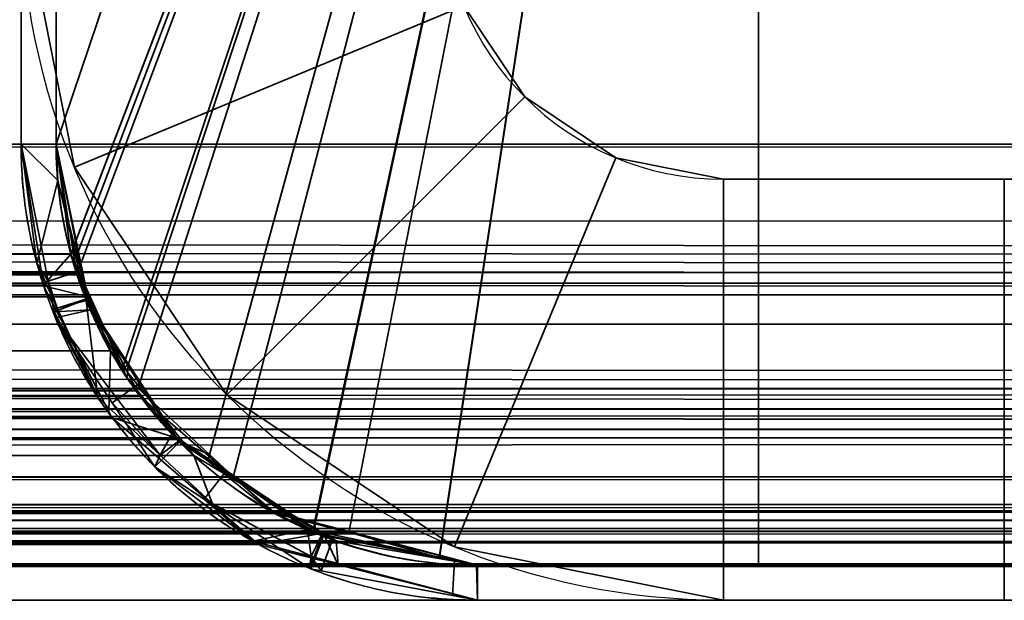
# Model space of a CAD drawing. Header units: millimetres. Extents: x -590 to 3690, y -120 to 127.
# Tile 109 of 256: x 412.49 to 419.5, y -50.25 to -46.11. Entities that reach past the tile are written whole.
import ezdxf

# ---------------------------------------------------------------- set-up
doc = ezdxf.new("R2010")
doc.units = ezdxf.units.MM
doc.layers.add('151', color=7, linetype='Continuous', true_color=0xffffff)

# ---------------------------------------------------------------- blocks, each defined once
blk = doc.blocks.new('UG_SURFACE_019')
at = {"layer": '151', "color": 252, "linetype": 'Continuous', "lineweight": 35}
for points in [[(412.8806, -47.1634, 1733), (412.5, -45.25, 1766), (412.5, -45.25, 1737.875)], [(412.8806, -47.1634, 1733), (412.8806, -47.1634, 1827), (412.5, -45.25, 1794), (412.5, -45.25, 1766)], [(412.8806, -47.1634, 1827), (412.5, -45.25, 1822.125), (412.5, -45.25, 1794)], [(412.8806, -47.1634, 1827), (412.5, -45.25, 1827), (412.5, -45.25, 1822.125)], [(412.5, -45.25, 1737.875), (412.5, -45.25, 1733), (412.8806, -47.1634, 1733)], [(415.6522, -46.0154, 1827), (415.5, -45.25, 1827), (412.5, -45.25, 1827), (412.8806, -47.1634, 1827)], [(412.8806, -47.1634, 1733), (412.5, -45.25, 1733), (415.5, -45.25, 1733), (415.6522, -46.0154, 1733)], [(416.0858, -46.6642, 1827), (415.6522, -46.0154, 1827), (412.8806, -47.1634, 1827), (413.9645, -48.7855, 1827)], [(413.9645, -48.7855, 1733), (412.8806, -47.1634, 1733), (415.6522, -46.0154, 1733), (416.0858, -46.6642, 1733)], [(415.6522, -46.0154, 1733), (415.6522, -46.0154, 1827), (416.0858, -46.6642, 1827), (416.0858, -46.6642, 1733)], [(413.9645, -48.7855, 1827), (415.5866, -49.8694, 1827), (416.7346, -47.0978, 1827), (416.0858, -46.6642, 1827)], [(416.0858, -46.6642, 1733), (416.7346, -47.0978, 1733), (415.5866, -49.8694, 1733), (413.9645, -48.7855, 1733)], [(416.0858, -46.6642, 1733), (416.0858, -46.6642, 1827), (416.7346, -47.0978, 1827), (416.7346, -47.0978, 1733)], [(417.5, -47.25, 1827), (416.7346, -47.0978, 1827), (415.5866, -49.8694, 1827), (417.5, -50.25, 1827)], [(417.5, -50.25, 1733), (415.5866, -49.8694, 1733), (416.7346, -47.0978, 1733), (417.5, -47.25, 1733)], [(416.7346, -47.0978, 1733), (416.7346, -47.0978, 1827), (417.5, -47.25, 1827), (417.5, -47.25, 1733)], [(413.9645, -48.7855, 1733), (413.9645, -48.7855, 1827), (412.8806, -47.1634, 1827), (412.8806, -47.1634, 1733)], [(417.5, -50.25, 1827), (431.5, -50.25, 1827), (431.5, -47.25, 1827), (417.5, -47.25, 1827)], [(417.5, -47.25, 1733), (431.5, -47.25, 1733), (431.5, -50.25, 1733), (417.5, -50.25, 1733)], [(431.5, -47.25, 1733), (417.5, -47.25, 1733), (419.5, -47.25, 1735), (429.5, -47.25, 1735)], [(417.5, -47.25, 1733), (417.5, -47.25, 1827), (419.5, -47.25, 1825), (419.5, -47.25, 1735)], [(429.5, -47.25, 1825), (419.5, -47.25, 1825), (417.5, -47.25, 1827), (431.5, -47.25, 1827)], [(419.5, -47.25, 1735), (419.5, -47.25, 1825), (419.5, -50.25, 1825), (419.5, -50.25, 1735)], [(419.5, -50.25, 1825), (419.5, -47.25, 1825), (429.5, -47.25, 1825), (429.5, -50.25, 1825)], [(429.5, -50.25, 1735), (429.5, -47.25, 1735), (419.5, -47.25, 1735), (419.5, -50.25, 1735)], [(415.5866, -49.8694, 1733), (415.5866, -49.8694, 1827), (413.9645, -48.7855, 1827), (413.9645, -48.7855, 1733)], [(417.5, -50.25, 1733), (417.5, -50.25, 1827), (415.5866, -49.8694, 1827), (415.5866, -49.8694, 1733)], [(431.5, -50.25, 1827), (417.5, -50.25, 1827), (419.5, -50.25, 1825), (429.5, -50.25, 1825)], [(417.5, -50.25, 1827), (417.5, -50.25, 1733), (419.5, -50.25, 1735), (419.5, -50.25, 1825)], [(417.5, -50.25, 1733), (431.5, -50.25, 1733), (429.5, -50.25, 1735), (419.5, -50.25, 1735)]]:
    blk.add_3dface(points, dxfattribs=at)
blk = doc.blocks.new('UG_SURFACE_052')
at = {"layer": '151', "color": 252, "linetype": 'Continuous', "lineweight": 35}
for points in [[(412.8806, -47.1634, 298), (412.5, -45.25, 331), (412.5, -45.25, 302.875)], [(412.8806, -47.1634, 298), (412.8806, -47.1634, 392), (412.5, -45.25, 359), (412.5, -45.25, 331)], [(412.8806, -47.1634, 392), (412.5, -45.25, 387.125), (412.5, -45.25, 359)], [(412.8806, -47.1634, 392), (412.5, -45.25, 392), (412.5, -45.25, 387.125)], [(412.5, -45.25, 302.875), (412.5, -45.25, 298), (412.8806, -47.1634, 298)], [(415.6522, -46.0154, 392), (415.5, -45.25, 392), (412.5, -45.25, 392), (412.8806, -47.1634, 392)], [(412.8806, -47.1634, 298), (412.5, -45.25, 298), (415.5, -45.25, 298), (415.6522, -46.0154, 298)], [(416.0858, -46.6642, 392), (415.6522, -46.0154, 392), (412.8806, -47.1634, 392), (413.9645, -48.7855, 392)], [(413.9645, -48.7855, 298), (412.8806, -47.1634, 298), (415.6522, -46.0154, 298), (416.0858, -46.6642, 298)], [(415.6522, -46.0154, 298), (415.6522, -46.0154, 392), (416.0858, -46.6642, 392), (416.0858, -46.6642, 298)], [(413.9645, -48.7855, 392), (415.5866, -49.8694, 392), (416.7346, -47.0978, 392), (416.0858, -46.6642, 392)], [(416.0858, -46.6642, 298), (416.7346, -47.0978, 298), (415.5866, -49.8694, 298), (413.9645, -48.7855, 298)], [(416.0858, -46.6642, 298), (416.0858, -46.6642, 392), (416.7346, -47.0978, 392), (416.7346, -47.0978, 298)], [(417.5, -47.25, 392), (416.7346, -47.0978, 392), (415.5866, -49.8694, 392), (417.5, -50.25, 392)], [(417.5, -50.25, 298), (415.5866, -49.8694, 298), (416.7346, -47.0978, 298), (417.5, -47.25, 298)], [(416.7346, -47.0978, 298), (416.7346, -47.0978, 392), (417.5, -47.25, 392), (417.5, -47.25, 298)], [(413.9645, -48.7855, 298), (413.9645, -48.7855, 392), (412.8806, -47.1634, 392), (412.8806, -47.1634, 298)], [(417.5, -50.25, 392), (431.5, -50.25, 392), (431.5, -47.25, 392), (417.5, -47.25, 392)], [(417.5, -47.25, 298), (431.5, -47.25, 298), (431.5, -50.25, 298), (417.5, -50.25, 298)], [(431.5, -47.25, 298), (417.5, -47.25, 298), (419.5, -47.25, 300), (429.5, -47.25, 300)], [(417.5, -47.25, 298), (417.5, -47.25, 392), (419.5, -47.25, 390), (419.5, -47.25, 300)], [(429.5, -47.25, 390), (419.5, -47.25, 390), (417.5, -47.25, 392), (431.5, -47.25, 392)], [(419.5, -47.25, 300), (419.5, -47.25, 390), (419.5, -50.25, 390), (419.5, -50.25, 300)], [(419.5, -50.25, 390), (419.5, -47.25, 390), (429.5, -47.25, 390), (429.5, -50.25, 390)], [(429.5, -50.25, 300), (429.5, -47.25, 300), (419.5, -47.25, 300), (419.5, -50.25, 300)], [(415.5866, -49.8694, 298), (415.5866, -49.8694, 392), (413.9645, -48.7855, 392), (413.9645, -48.7855, 298)], [(417.5, -50.25, 298), (417.5, -50.25, 392), (415.5866, -49.8694, 392), (415.5866, -49.8694, 298)], [(431.5, -50.25, 392), (417.5, -50.25, 392), (419.5, -50.25, 390), (429.5, -50.25, 390)], [(417.5, -50.25, 392), (417.5, -50.25, 298), (419.5, -50.25, 300), (419.5, -50.25, 390)], [(417.5, -50.25, 298), (431.5, -50.25, 298), (429.5, -50.25, 300), (419.5, -50.25, 300)]]:
    blk.add_3dface(points, dxfattribs=at)
blk = doc.blocks.new('UG_SURFACE_060')
at = {"layer": '151', "color": 41, "linetype": 'Continuous', "lineweight": 35}
for points in [[(487.75, -50, 2096.2501), (487.75, -35, 2096.2501), (-487.75, -35, 2096.2501), (-487.75, -50, 2096.2501)], [(417.75, -35, 2026.2499), (417.75, -50, 2026.2499), (-417.75, -50, 2026.2499), (-417.75, -35, 2026.2499)], [(417.75, -35, 2026.2499), (487.75, -35, 2096.2501), (487.75, -50, 2096.2501), (417.75, -50, 2026.2499)], [(417.75, -50, 2026.2499), (487.75, -50, 2096.2501), (-487.75, -50, 2096.2501), (-417.75, -50, 2026.2499)]]:
    blk.add_3dface(points, dxfattribs=at)
blk = doc.blocks.new('UG_SURFACE_061')
at = {"layer": '151', "color": 14, "linetype": 'Continuous', "lineweight": 35}
for points in [[(492.75, -47, 2101.2499), (492.75, -31.25, 2101.2499), (-492.75, -31.25, 2101.2499), (-492.75, -47, 2101.2499)], [(-487.75, -31.25, 2096.2501), (487.75, -31.25, 2096.2501), (487.75, -50, 2096.2501), (-487.75, -50, 2096.2501)], [(-492.75, -47, 2101.2499), (-492.6024, -47.9268, 2101.1024), (492.5871, -47.9124, 2101.0871)], [(492.5871, -47.9124, 2101.0871), (492.6462, -47.7823, 2101.1462), (-492.75, -47, 2101.2499)], [(492.6462, -47.7823, 2101.1462), (492.75, -47, 2101.2499), (-492.75, -47, 2101.2499)], [(492.5871, -47.9124, 2101.0871), (-492.6024, -47.9268, 2101.1024), (-492.6015, -47.932, 2101.1016)], [(492.2445, -48.6666, 2100.7445), (492.5871, -47.9124, 2101.0871), (-492.6015, -47.932, 2101.1016)], [(-492.6015, -47.932, 2101.1016), (-492.1723, -48.7584, 2100.6722), (492.166, -48.7395, 2100.666)], [(492.166, -48.7395, 2100.666), (492.2445, -48.6666, 2100.7445), (-492.6015, -47.932, 2101.1016)], [(492.166, -48.7395, 2100.666), (-492.1723, -48.7584, 2100.6722), (-492.1521, -48.7972, 2100.652)], [(492.166, -48.7395, 2100.666), (-492.1521, -48.7972, 2100.652), (-491.4894, -49.3718, 2099.9894)], [(-491.4894, -49.3718, 2099.9894), (491.4868, -49.3699, 2099.9868), (492.166, -48.7395, 2100.666)], [(491.4868, -49.3699, 2099.9868), (-491.4894, -49.3718, 2099.9894), (-491.1886, -49.6326, 2099.6885)], [(491.2264, -49.6115, 2099.7264), (491.4868, -49.3699, 2099.9868), (-491.1886, -49.6326, 2099.6885)], [(491.2264, -49.6115, 2099.7264), (-491.1886, -49.6326, 2099.6885), (-490.6659, -49.7661, 2099.1659)], [(-490.6659, -49.7661, 2099.1659), (490.6647, -49.7593, 2099.1647), (491.2264, -49.6115, 2099.7264)], [(490.6647, -49.7593, 2099.1647), (-490.6659, -49.7661, 2099.1659), (-489.75, -50, 2098.2499)], [(-489.75, -50, 2098.2499), (489.75, -50, 2098.2499), (490.6647, -49.7593, 2099.1647)], [(487.75, -50, 2096.2501), (489.75, -50, 2098.2499), (-489.75, -50, 2098.2499), (-487.75, -50, 2096.2501)]]:
    blk.add_3dface(points, dxfattribs=at)
blk = doc.blocks.new('UG_SURFACE_062')
at = {"layer": '151', "color": 14, "linetype": 'Continuous', "lineweight": 35}
for points in [[(412.75, 11.25, 2021.25), (412.75, -47, 2021.25), (-412.75, -47, 2021.25), (-412.75, 11.25, 2021.25)], [(416.8, -35, 2025.3), (412.75, -47, 2021.25), (412.75, 11.25, 2021.25)], [(417.75, -50, 2026.2499), (417.75, -35, 2026.2499), (-417.75, -35, 2026.2499), (-417.75, -50, 2026.2499)], [(412.8976, -47.9268, 2021.3976), (412.75, -47, 2021.25), (416.8, -35, 2025.3), (417.75, -35, 2026.2499)], [(413.3278, -48.7584, 2021.8277), (412.8985, -47.932, 2021.3985), (412.8976, -47.9268, 2021.3976), (417.75, -35, 2026.2499)], [(417.75, -35, 2026.2499), (414.0106, -49.3718, 2022.5105), (413.3479, -48.7972, 2021.848), (413.3278, -48.7584, 2021.8277)], [(414.8341, -49.7661, 2023.334), (414.3114, -49.6326, 2022.8114), (414.0106, -49.3718, 2022.5105), (417.75, -35, 2026.2499)], [(417.75, -35, 2026.2499), (417.75, -50, 2026.2499), (415.75, -50, 2024.25), (414.8341, -49.7661, 2023.334)], [(-412.8538, -47.7823, 2021.3537), (412.75, -47, 2021.25), (412.8976, -47.9268, 2021.3976)], [(-412.8538, -47.7823, 2021.3537), (-412.75, -47, 2021.25), (412.75, -47, 2021.25)], [(412.8976, -47.9268, 2021.3976), (-412.9129, -47.9124, 2021.4128), (-412.8538, -47.7823, 2021.3537)], [(412.8985, -47.932, 2021.3985), (-413.334, -48.7395, 2021.8341), (-413.2555, -48.6666, 2021.7555)], [(412.8985, -47.932, 2021.3985), (413.3278, -48.7584, 2021.8277), (-413.334, -48.7395, 2021.8341)], [(-413.2555, -48.6666, 2021.7555), (-412.9129, -47.9124, 2021.4128), (412.8976, -47.9268, 2021.3976)], [(-413.2555, -48.6666, 2021.7555), (412.8976, -47.9268, 2021.3976), (412.8985, -47.932, 2021.3985)], [(413.3479, -48.7972, 2021.848), (-414.0132, -49.3699, 2022.5132), (-413.334, -48.7395, 2021.8341)], [(-413.334, -48.7395, 2021.8341), (413.3278, -48.7584, 2021.8277), (413.3479, -48.7972, 2021.848)], [(413.3479, -48.7972, 2021.848), (414.0106, -49.3718, 2022.5105), (-414.0132, -49.3699, 2022.5132)], [(-414.2736, -49.6115, 2022.7735), (-414.0132, -49.3699, 2022.5132), (414.0106, -49.3718, 2022.5105)], [(-414.2736, -49.6115, 2022.7735), (414.0106, -49.3718, 2022.5105), (414.3114, -49.6326, 2022.8114)], [(414.3114, -49.6326, 2022.8114), (-414.8353, -49.7593, 2023.3352), (-414.2736, -49.6115, 2022.7735)], [(414.3114, -49.6326, 2022.8114), (414.8341, -49.7661, 2023.334), (-414.8353, -49.7593, 2023.3352)], [(-415.75, -50, 2024.25), (-414.8353, -49.7593, 2023.3352), (414.8341, -49.7661, 2023.334)], [(414.8341, -49.7661, 2023.334), (415.75, -50, 2024.25), (-415.75, -50, 2024.25)], [(415.75, -50, 2024.25), (417.75, -50, 2026.2499), (-417.75, -50, 2026.2499), (-415.75, -50, 2024.25)]]:
    blk.add_3dface(points, dxfattribs=at)
blk = doc.blocks.new('UG_SURFACE_063')
at = {"layer": '151', "color": 7, "linetype": 'Continuous', "lineweight": 35}
for points in [[(-412.75, 11, 2021.25), (-412.75, -47, 2021.25), (412.75, -47, 2021.25), (412.75, 11, 2021.25)], [(412.5, 11, 2020.9999), (412.5, -47, 2020.9999), (-412.5, -47, 2020.9999), (-412.5, 11, 2020.9999)], [(412.5, -47, 2020.9999), (412.5, 11, 2020.9999), (412.75, 11, 2021.25), (412.75, -47, 2021.25)], [(493, -47, 2101.5), (493, -31.25, 2101.5), (-493, -31.25, 2101.5), (-493, -47, 2101.5)], [(-492.75, -47, 2101.2499), (-492.75, -31.25, 2101.2499), (492.75, -31.25, 2101.2499), (492.75, -47, 2101.2499)], [(-493, -47, 2101.5), (-492.8401, -48.004, 2101.3401), (492.8235, -47.9885, 2101.3236)], [(492.8235, -47.9885, 2101.3236), (492.8876, -47.8475, 2101.3875), (-493, -47, 2101.5)], [(492.8876, -47.8475, 2101.3875), (493, -47, 2101.5), (-493, -47, 2101.5)], [(-492.7388, -47.2593, 2101.2387), (-492.75, -47, 2101.2499), (492.75, -47, 2101.2499)], [(-492.7388, -47.2593, 2101.2387), (492.75, -47, 2101.2499), (492.6951, -47.5711, 2101.1951)], [(412.8546, -47.785, 2021.3544), (-412.75, -47, 2021.25), (-412.7612, -47.2593, 2021.2612)], [(412.8546, -47.785, 2021.3544), (412.75, -47, 2021.25), (-412.75, -47, 2021.25)], [(-412.6124, -47.8475, 2021.1124), (412.5, -47, 2020.9999), (412.6599, -48.004, 2021.1599)], [(-412.6124, -47.8475, 2021.1124), (-412.5, -47, 2020.9999), (412.5, -47, 2020.9999)], [(412.75, -47, 2021.25), (412.8546, -47.785, 2021.3544), (412.6599, -48.004, 2021.1599), (412.5, -47, 2020.9999)], [(-492.7388, -47.2593, 2101.2387), (492.6951, -47.5711, 2101.1951), (492.5293, -48.0719, 2101.0294)], [(492.5293, -48.0719, 2101.0294), (-492.5429, -48.0822, 2101.043), (-492.7388, -47.2593, 2101.2387)], [(-412.7612, -47.2593, 2021.2612), (-412.9622, -48.1035, 2021.4622), (412.9789, -48.0885, 2021.4789)], [(-412.7612, -47.2593, 2021.2612), (412.9789, -48.0885, 2021.4789), (412.8546, -47.785, 2021.3544)], [(412.6608, -48.0097, 2021.1608), (412.6599, -48.004, 2021.1599), (412.8546, -47.785, 2021.3544), (412.9789, -48.0885, 2021.4789)], [(412.6599, -48.004, 2021.1599), (-412.6765, -47.9885, 2021.1766), (-412.6124, -47.8475, 2021.1124)], [(492.8235, -47.9885, 2101.3236), (-492.8401, -48.004, 2101.3401), (-492.8392, -48.0097, 2101.3391)], [(492.4524, -48.8055, 2100.9524), (492.8235, -47.9885, 2101.3236), (-492.8392, -48.0097, 2101.3391)], [(-492.8392, -48.0097, 2101.3391), (-492.3741, -48.9049, 2100.8742), (492.3673, -48.8844, 2100.8673)], [(492.3673, -48.8844, 2100.8673), (492.4524, -48.8055, 2100.9524), (-492.8392, -48.0097, 2101.3391)], [(412.6608, -48.0097, 2021.1608), (-413.1327, -48.8844, 2021.6327), (-413.0476, -48.8055, 2021.5476)], [(412.6608, -48.0097, 2021.1608), (413.1259, -48.9049, 2021.626), (-413.1327, -48.8844, 2021.6327)], [(-413.0476, -48.8055, 2021.5476), (-412.6765, -47.9885, 2021.1766), (412.6599, -48.004, 2021.1599)], [(-413.0476, -48.8055, 2021.5476), (412.6599, -48.004, 2021.1599), (412.6608, -48.0097, 2021.1608)], [(412.9789, -48.0885, 2021.4789), (413.1365, -48.4729, 2021.6365), (413.1259, -48.9049, 2021.626), (412.6608, -48.0097, 2021.1608)], [(-492.5429, -48.0822, 2101.043), (492.5293, -48.0719, 2101.0294), (492.454, -48.2993, 2100.9541)], [(492.454, -48.2993, 2100.9541), (491.9602, -49.0286, 2100.4603), (-492.5429, -48.0822, 2101.043)], [(-492.5351, -48.1151, 2101.0351), (-492.5429, -48.0822, 2101.043), (491.9602, -49.0286, 2100.4603)], [(491.9602, -49.0286, 2100.4603), (-491.9256, -49.0656, 2100.4257), (-492.5351, -48.1151, 2101.0351)], [(413.639, -49.1039, 2022.1391), (-412.9649, -48.1151, 2021.4651), (-413.5744, -49.0656, 2022.0745)], [(413.1365, -48.4729, 2021.6365), (-412.9622, -48.1035, 2021.4622), (-412.9649, -48.1151, 2021.4651)], [(-412.9649, -48.1151, 2021.4651), (413.639, -49.1039, 2022.1391), (413.1365, -48.4729, 2021.6365)], [(413.1365, -48.4729, 2021.6365), (412.9789, -48.0885, 2021.4789), (-412.9622, -48.1035, 2021.4622)], [(413.1477, -48.947, 2021.6477), (413.1259, -48.9049, 2021.626), (413.1365, -48.4729, 2021.6365), (413.639, -49.1039, 2022.1391)], [(492.3673, -48.8844, 2100.8673), (-492.3741, -48.9049, 2100.8742), (-492.3522, -48.947, 2100.8523)], [(492.3673, -48.8844, 2100.8673), (-492.3522, -48.947, 2100.8523), (-491.6343, -49.5694, 2100.1344)], [(-491.6343, -49.5694, 2100.1344), (491.6315, -49.5673, 2100.1315), (492.3673, -48.8844, 2100.8673)], [(413.1477, -48.947, 2021.6477), (-413.8685, -49.5673, 2022.3684), (-413.1327, -48.8844, 2021.6327)], [(-413.1327, -48.8844, 2021.6327), (413.1259, -48.9049, 2021.626), (413.1477, -48.947, 2021.6477)], [(413.1477, -48.947, 2021.6477), (413.8657, -49.5694, 2022.3656), (-413.8685, -49.5673, 2022.3684)], [(413.639, -49.1039, 2022.1391), (413.7294, -49.2175, 2022.2294), (413.8657, -49.5694, 2022.3656), (413.1477, -48.947, 2021.6477)], [(-491.878, -49.0991, 2100.378), (-491.9256, -49.0656, 2100.4257), (491.9602, -49.0286, 2100.4603)], [(491.9602, -49.0286, 2100.4603), (491.8755, -49.0929, 2100.3754), (-491.878, -49.0991, 2100.378)], [(-413.5744, -49.0656, 2022.0745), (-413.6333, -49.1071, 2022.1334), (413.639, -49.1039, 2022.1391)], [(-490.9608, -49.7448, 2099.4608), (-491.878, -49.0991, 2100.378), (491.8755, -49.0929, 2100.3754)], [(-490.9608, -49.7448, 2099.4608), (491.8755, -49.0929, 2100.3754), (491.1098, -49.6742, 2099.6099)], [(413.7294, -49.2175, 2022.2294), (-413.6333, -49.1071, 2022.1334), (-414.5392, -49.7448, 2023.0391)], [(413.7294, -49.2175, 2022.2294), (413.639, -49.1039, 2022.1391), (-413.6333, -49.1071, 2022.1334)], [(-414.5392, -49.7448, 2023.0391), (414.651, -49.7708, 2023.1509), (413.7294, -49.2175, 2022.2294)], [(414.1915, -49.852, 2022.6915), (413.8657, -49.5694, 2022.3656), (413.7294, -49.2175, 2022.2294), (414.651, -49.7708, 2023.1509)], [(491.6315, -49.5673, 2100.1315), (-491.6343, -49.5694, 2100.1344), (-491.3085, -49.852, 2099.8085)], [(491.3495, -49.8292, 2099.8495), (491.6315, -49.5673, 2100.1315), (-491.3085, -49.852, 2099.8085)], [(-414.1505, -49.8292, 2022.6505), (-413.8685, -49.5673, 2022.3684), (413.8657, -49.5694, 2022.3656)], [(-414.1505, -49.8292, 2022.6505), (413.8657, -49.5694, 2022.3656), (414.1915, -49.852, 2022.6915)], [(-490.8588, -49.7664, 2099.3588), (-490.9608, -49.7448, 2099.4608), (491.1098, -49.6742, 2099.6099)], [(491.1098, -49.6742, 2099.6099), (490.8549, -49.7352, 2099.3547), (-490.8588, -49.7664, 2099.3588)], [(-489.7577, -50, 2098.2578), (-490.8588, -49.7664, 2099.3588), (490.8549, -49.7352, 2099.3547)], [(-489.75, -50, 2098.2499), (-489.7577, -50, 2098.2578), (490.8549, -49.7352, 2099.3547)], [(490.8549, -49.7352, 2099.3547), (489.75, -50, 2098.2499), (-489.75, -50, 2098.2499)], [(-414.5392, -49.7448, 2023.0391), (-414.648, -49.7679, 2023.1481), (414.651, -49.7708, 2023.1509)], [(491.3495, -49.8292, 2099.8495), (-491.3085, -49.852, 2099.8085), (-490.7423, -49.9966, 2099.2422)], [(-490.7423, -49.9966, 2099.2422), (490.7409, -49.9893, 2099.241), (491.3495, -49.8292, 2099.8495)], [(414.7427, -49.8258, 2023.2427), (-414.648, -49.7679, 2023.1481), (-415.7422, -50, 2024.2422)], [(-415.7422, -50, 2024.2422), (415.75, -50, 2024.25), (414.7427, -49.8258, 2023.2427)], [(414.1915, -49.852, 2022.6915), (-414.7591, -49.9893, 2023.2592), (-414.1505, -49.8292, 2022.6505)], [(414.7427, -49.8258, 2023.2427), (414.651, -49.7708, 2023.1509), (-414.648, -49.7679, 2023.1481)], [(414.651, -49.7708, 2023.1509), (414.7578, -49.9966, 2023.2577), (414.1915, -49.852, 2022.6915)], [(414.651, -49.7708, 2023.1509), (414.7427, -49.8258, 2023.2427), (414.7578, -49.9966, 2023.2577)], [(415.75, -50.25, 2024.25), (414.7578, -49.9966, 2023.2577), (414.7427, -49.8258, 2023.2427), (415.75, -50, 2024.25)], [(414.1915, -49.852, 2022.6915), (414.7578, -49.9966, 2023.2577), (-414.7591, -49.9893, 2023.2592)], [(490.7409, -49.9893, 2099.241), (-490.7423, -49.9966, 2099.2422), (-489.75, -50.25, 2098.2499)], [(-489.75, -50.25, 2098.2499), (489.75, -50.25, 2098.2499), (490.7409, -49.9893, 2099.241)], [(415.75, -50, 2024.25), (-415.75, -50, 2024.25), (-489.75, -50, 2098.2499), (489.75, -50, 2098.2499)], [(-415.75, -50.25, 2024.25), (-414.7591, -49.9893, 2023.2592), (414.7578, -49.9966, 2023.2577)], [(414.7578, -49.9966, 2023.2577), (415.75, -50.25, 2024.25), (-415.75, -50.25, 2024.25)], [(-415.7422, -50, 2024.2422), (-415.75, -50, 2024.25), (415.75, -50, 2024.25)], [(415.75, -50, 2024.25), (489.75, -50, 2098.2499), (489.75, -50.25, 2098.2499), (415.75, -50.25, 2024.25)], [(415.75, -50.25, 2024.25), (489.75, -50.25, 2098.2499), (-489.75, -50.25, 2098.2499), (-415.75, -50.25, 2024.25)]]:
    blk.add_3dface(points, dxfattribs=at)
blk = doc.blocks.new('UG_SURFACE_064')
at = {"layer": '151', "color": 14, "linetype": 'Continuous', "lineweight": 35}
for points in [[(412.75, 11.25, -7), (412.75, -47, -7), (412.75, -47, 2021.25), (412.75, 11.25, 2021.25)], [(416.8, -35, -7), (412.75, -47, -7), (412.75, 11.25, -7)], [(412.75, 11.25, 2021.25), (412.75, -47, 2021.25), (416.8, -35, 2025.3)], [(412.9038, -47.7732, -7), (412.75, -47, -7), (416.8, -35, -7), (417.75, -35, -7)], [(417.75, -35, 2026.2499), (416.8, -35, 2025.3), (412.75, -47, 2021.25), (412.8538, -47.7823, 2021.3537)], [(412.8538, -47.7823, 2021.3537), (412.8541, -47.783, 2021.3542), (417.75, -35, 2026.2499)], [(412.8541, -47.783, 2021.3542), (413.2235, -48.5962, 2021.7235), (417.75, -35, 2026.2499)], [(417.75, -35, -7), (413.262, -48.5726, -7), (412.9784, -48.1481, -7), (412.9038, -47.7732, -7)], [(413.2235, -48.5962, 2021.7235), (413.2555, -48.6666, 2021.7555), (413.8429, -49.2118, 2022.3429), (417.75, -35, 2026.2499)], [(417.75, -35, -7), (413.8291, -49.2553, -7), (413.6287, -49.1213, -7), (413.262, -48.5726, -7)], [(417.75, -35, -7), (414.5826, -49.7587, -7), (413.8291, -49.2553, -7)], [(417.75, -35, 2026.2499), (413.8429, -49.2118, 2022.3429), (414.2736, -49.6115, 2022.7735), (414.589, -49.6945, 2023.0889)], [(415.4797, -49.9462, -7), (414.602, -49.7716, -7), (414.5826, -49.7587, -7), (417.75, -35, -7)], [(417.75, -35, 2026.2499), (414.589, -49.6945, 2023.0889), (415.4792, -49.9288, 2023.9792)], [(415.4792, -49.9288, 2023.9792), (415.75, -50, 2024.25), (417.75, -50, 2026.2499), (417.75, -35, 2026.2499)], [(417.75, -35, -7), (417.75, -50, -7), (415.75, -50, -7), (415.4797, -49.9462, -7)], [(417.75, -50, -7), (417.75, -35, -7), (417.75, -35, 2026.2499), (417.75, -50, 2026.2499)], [(412.8538, -47.7823, 2021.3537), (412.75, -47, -7), (412.9038, -47.7732, -7)], [(412.8538, -47.7823, 2021.3537), (412.75, -47, 2021.25), (412.75, -47, -7)], [(412.9038, -47.7732, -7), (412.8541, -47.783, 2021.3542), (412.8538, -47.7823, 2021.3537)], [(412.8541, -47.783, 2021.3542), (412.9038, -47.7732, -7), (412.9784, -48.1481, -7)], [(412.9784, -48.1481, -7), (413.2235, -48.5962, 2021.7235), (412.8541, -47.783, 2021.3542)], [(412.9784, -48.1481, -7), (413.262, -48.5726, -7), (413.2235, -48.5962, 2021.7235)], [(413.2555, -48.6666, 2021.7555), (413.2235, -48.5962, 2021.7235), (413.262, -48.5726, -7)], [(413.2555, -48.6666, 2021.7555), (413.262, -48.5726, -7), (413.6287, -49.1213, -7)], [(413.6287, -49.1213, -7), (413.8429, -49.2118, 2022.3429), (413.2555, -48.6666, 2021.7555)], [(413.6287, -49.1213, -7), (413.8291, -49.2553, -7), (413.8429, -49.2118, 2022.3429)], [(414.2736, -49.6115, 2022.7735), (413.8429, -49.2118, 2022.3429), (413.8291, -49.2553, -7)], [(414.2736, -49.6115, 2022.7735), (413.8291, -49.2553, -7), (414.5826, -49.7587, -7)], [(414.5826, -49.7587, -7), (414.589, -49.6945, 2023.0889), (414.2736, -49.6115, 2022.7735)], [(414.589, -49.6945, 2023.0889), (414.5826, -49.7587, -7), (414.602, -49.7716, -7)], [(415.4797, -49.9462, -7), (415.4792, -49.9288, 2023.9792), (414.589, -49.6945, 2023.0889)], [(414.589, -49.6945, 2023.0889), (414.602, -49.7716, -7), (415.4797, -49.9462, -7)], [(415.75, -50, -7), (415.75, -50, 2024.25), (415.4792, -49.9288, 2023.9792)], [(415.4792, -49.9288, 2023.9792), (415.4797, -49.9462, -7), (415.75, -50, -7)], [(415.75, -50, 2024.25), (415.75, -50, -7), (417.75, -50, -7), (417.75, -50, 2026.2499)]]:
    blk.add_3dface(points, dxfattribs=at)
blk = doc.blocks.new('UG_SURFACE_065')
at = {"layer": '151', "color": 41, "linetype": 'Continuous', "lineweight": 35}
for points in [[(417.75, -35, -7), (417.75, -50, -7), (417.75, -50, 2026.2499), (417.75, -35, 2026.2499)], [(487.75, -35, -7), (487.75, -50, -7), (417.75, -50, -7), (417.75, -35, -7)], [(417.75, -50, 2026.2499), (487.75, -50, 2096.2501), (487.75, -35, 2096.2501), (417.75, -35, 2026.2499)], [(417.75, -50, 2026.2499), (417.75, -50, -7), (487.75, -50, -7), (487.75, -50, 2096.2501)]]:
    blk.add_3dface(points, dxfattribs=at)
blk = doc.blocks.new('UG_SURFACE_066')
at = {"layer": '151', "color": 7, "linetype": 'Continuous', "lineweight": 35}
for points in [[(412.75, -47, 2021.25), (412.75, 11, 2021.25), (412.5, 11, 2020.9999), (412.5, -47, 2020.9999)], [(412.5, 11, -7), (412.75, 11, -7), (412.75, -47, -7), (412.5, -47, -7)], [(412.5, 11, -7), (412.5, -47, -7), (412.5, -47, 2020.9999), (412.5, 11, 2020.9999)], [(412.75, 11, 2021.25), (412.75, -47, 2021.25), (412.75, -47, -7), (412.75, 11, -7)], [(412.75, -47, -7), (412.9364, -47.899, -7), (412.6931, -47.9761, -7), (412.5, -47, -7)], [(412.7612, -47.2593, 2021.2612), (412.5, -47, 2020.9999), (412.6124, -47.8475, 2021.1124)], [(412.5, -47, 2020.9999), (412.7612, -47.2593, 2021.2612), (412.75, -47, 2021.25)], [(412.6124, -47.8475, 2021.1124), (412.5, -47, -7), (412.6931, -47.9761, -7)], [(412.6124, -47.8475, 2021.1124), (412.5, -47, 2020.9999), (412.5, -47, -7)], [(412.9782, -48.1007, -7), (412.9364, -47.899, -7), (412.75, -47, 2021.25)], [(412.75, -47, 2021.25), (412.7612, -47.2593, 2021.2612), (412.9782, -48.1007, -7)], [(412.9364, -47.899, -7), (412.75, -47, -7), (412.75, -47, 2021.25)], [(412.6124, -47.8475, 2021.1124), (412.7584, -48.1688, 2021.2584), (412.9622, -48.1035, 2021.4622), (412.7612, -47.2593, 2021.2612)], [(412.7612, -47.2593, 2021.2612), (412.9622, -48.1035, 2021.4622), (412.9782, -48.1007, -7)], [(412.6931, -47.9761, -7), (412.7584, -48.1688, 2021.2584), (412.6124, -47.8475, 2021.1124)], [(412.7363, -48.1947, -7), (412.6931, -47.9761, -7), (412.9364, -47.899, -7), (412.9782, -48.1007, -7)], [(412.6931, -47.9761, -7), (412.7363, -48.1947, -7), (412.7584, -48.1688, 2021.2584)], [(412.9782, -48.1007, -7), (412.9946, -48.1797, -7), (412.7363, -48.1947, -7)], [(412.7584, -48.1688, 2021.2584), (412.9649, -48.1151, 2021.4651), (412.9622, -48.1035, 2021.4622)], [(412.9649, -48.1151, 2021.4651), (412.7584, -48.1688, 2021.2584), (413.0476, -48.8055, 2021.5476)], [(412.9946, -48.1797, -7), (412.9782, -48.1007, -7), (412.9622, -48.1035, 2021.4622)], [(412.9622, -48.1035, 2021.4622), (413.3464, -48.7022, -7), (412.9946, -48.1797, -7)], [(413.6287, -49.1213, -7), (413.3464, -48.7022, -7), (412.9622, -48.1035, 2021.4622)], [(412.9622, -48.1035, 2021.4622), (412.9649, -48.1151, 2021.4651), (413.6287, -49.1213, -7)], [(413.6287, -49.1213, -7), (412.9649, -48.1151, 2021.4651), (413.5744, -49.0656, 2022.0745)], [(413.0476, -48.8055, 2021.5476), (413.49, -49.2161, 2021.9901), (413.5744, -49.0656, 2022.0745), (412.9649, -48.1151, 2021.4651)], [(413.0476, -48.8055, 2021.5476), (412.7584, -48.1688, 2021.2584), (412.7363, -48.1947, -7)], [(412.9946, -48.1797, -7), (412.7448, -48.2374, -7), (412.7363, -48.1947, -7)], [(413.0476, -48.8055, 2021.5476), (412.7363, -48.1947, -7), (412.7448, -48.2374, -7)], [(412.9946, -48.1797, -7), (413.3464, -48.7022, -7), (413.1484, -48.8429, -7), (412.7448, -48.2374, -7)], [(413.49, -49.2161, 2021.9901), (412.7448, -48.2374, -7), (413.1484, -48.8429, -7)], [(412.7448, -48.2374, -7), (413.49, -49.2161, 2021.9901), (413.0476, -48.8055, 2021.5476)], [(413.4519, -49.2981, -7), (413.1484, -48.8429, -7), (413.3464, -48.7022, -7), (413.6287, -49.1213, -7)], [(413.1484, -48.8429, -7), (413.4519, -49.2981, -7), (413.49, -49.2161, 2021.9901)], [(413.6333, -49.1071, 2022.1334), (413.5744, -49.0656, 2022.0745), (413.49, -49.2161, 2021.9901)], [(413.5744, -49.0656, 2022.0745), (413.6333, -49.1071, 2022.1334), (413.6287, -49.1213, -7)], [(413.6287, -49.1213, -7), (413.9549, -49.334, -7), (413.8049, -49.5292, -7), (413.4519, -49.2981, -7)], [(414.5392, -49.7448, 2023.0391), (413.6333, -49.1071, 2022.1334), (413.49, -49.2161, 2021.9901), (414.1505, -49.8292, 2022.6505)], [(413.9549, -49.334, -7), (413.6287, -49.1213, -7), (413.6333, -49.1071, 2022.1334)], [(414.648, -49.7859, -7), (413.9549, -49.334, -7), (413.6333, -49.1071, 2022.1334)], [(413.6333, -49.1071, 2022.1334), (414.5392, -49.7448, 2023.0391), (414.648, -49.7859, -7)], [(414.1505, -49.8292, 2022.6505), (413.49, -49.2161, 2021.9901), (413.4519, -49.2981, -7)], [(414.1505, -49.8292, 2022.6505), (413.4519, -49.2981, -7), (413.8049, -49.5292, -7)], [(414.5548, -50.0201, -7), (413.8049, -49.5292, -7), (413.9549, -49.334, -7), (414.648, -49.7859, -7)], [(413.8049, -49.5292, -7), (414.5647, -49.9381, 2023.0646), (414.1505, -49.8292, 2022.6505)], [(413.8049, -49.5292, -7), (414.5548, -50.0201, -7), (414.5647, -49.9381, 2023.0646)], [(414.1505, -49.8292, 2022.6505), (414.5647, -49.9381, 2023.0646), (414.5392, -49.7448, 2023.0391)], [(414.5392, -49.7448, 2023.0391), (414.648, -49.7679, 2023.1481), (414.648, -49.7859, -7)], [(414.648, -49.7679, 2023.1481), (414.5392, -49.7448, 2023.0391), (414.5647, -49.9381, 2023.0646)], [(414.648, -49.7859, -7), (414.6541, -49.7899, -7), (414.5634, -50.0256, -7), (414.5548, -50.0201, -7)], [(414.6541, -49.7899, -7), (414.7227, -49.803, -7), (414.6365, -50.0394, -7), (414.5634, -50.0256, -7)], [(414.5647, -49.9381, 2023.0646), (415.75, -50.25, 2024.25), (415.7422, -50, 2024.2422), (414.648, -49.7679, 2023.1481)], [(414.7227, -49.803, -7), (415.5865, -49.9687, -7), (415.5727, -50.2165, -7), (414.6365, -50.0394, -7)], [(414.648, -49.7679, 2023.1481), (414.7227, -49.803, -7), (414.6541, -49.7899, -7)], [(414.648, -49.7679, 2023.1481), (415.5865, -49.9687, -7), (414.7227, -49.803, -7)], [(414.6541, -49.7899, -7), (414.648, -49.7859, -7), (414.648, -49.7679, 2023.1481)], [(415.75, -50, -7), (415.5865, -49.9687, -7), (414.648, -49.7679, 2023.1481)], [(414.648, -49.7679, 2023.1481), (415.7422, -50, 2024.2422), (415.75, -50, -7)], [(414.5647, -49.9381, 2023.0646), (414.5548, -50.0201, -7), (414.5634, -50.0256, -7)], [(414.5647, -49.9381, 2023.0646), (414.5634, -50.0256, -7), (414.6365, -50.0394, -7)], [(414.6365, -50.0394, -7), (415.75, -50.25, 2024.25), (414.5647, -49.9381, 2023.0646)], [(415.5865, -49.9687, -7), (415.75, -50, -7), (415.75, -50.25, -7), (415.5727, -50.2165, -7)], [(415.75, -50.25, 2024.25), (414.6365, -50.0394, -7), (415.5727, -50.2165, -7)], [(415.7422, -50, 2024.2422), (415.75, -50, 2024.25), (415.75, -50, -7)], [(415.75, -50, 2024.25), (415.7422, -50, 2024.2422), (415.75, -50.25, 2024.25)], [(415.75, -50, 2024.25), (489.75, -50, 2098.2499), (489.75, -50, -7), (415.75, -50, -7)], [(415.75, -50, -7), (489.75, -50, -7), (489.75, -50.25, -7), (415.75, -50.25, -7)], [(489.75, -50, 2098.2499), (415.75, -50, 2024.25), (415.75, -50.25, 2024.25), (489.75, -50.25, 2098.2499)], [(415.5727, -50.2165, -7), (415.75, -50.25, -7), (415.75, -50.25, 2024.25)], [(415.75, -50.25, 2024.25), (415.75, -50.25, -7), (489.75, -50.25, -7), (489.75, -50.25, 2098.2499)]]:
    blk.add_3dface(points, dxfattribs=at)

msp = doc.modelspace()

# ---------------------------------------------------------------- linework, layer by layer
at = {"layer": '151', "color": 252, "linetype": 'Continuous', "lineweight": -3, "true_color": 0x939598}
for p, q in [((412.75, 11.25, 2021.25), (412.75, -47, 2021.25)), ((412.75, 11.25, -7), (412.75, -47, -7)), ((412.75, 11.25, 2021.25), (412.75, -47, 2021.25)), ((412.5, 11, -7), (412.5, -47, -7)), ((412.5, 11, 2021), (412.5, -47, 2021)), ((412.5, 11, 2021), (412.5, -47, 2021)), ((412.75, 11, -7), (412.75, -47, -7)), ((412.75, 11, 2021.25), (412.75, -47, 2021.25)), ((412.75, 11, 2021.25), (412.75, -47, 2021.25)), ((417.75, -35, 2026.25), (417.75, -50, 2026.25)), ((417.75, -50, 2026.25), (417.75, -35, 2026.25)), ((417.75, -35, -7), (417.75, -50, -7)), ((417.75, -50, -7), (417.75, -35, -7)), ((417.75, -50, 2026.25), (417.75, -35, 2026.25)), ((417.75, -35, 2026.25), (417.75, -50, 2026.25)), ((493, -47, 2101.5), (-493, -47, 2101.5)), ((492.75, -47, 2101.25), (-492.75, -47, 2101.25)), ((412.75, -47, 2021.25), (-412.75, -47, 2021.25)), ((412.75, -47, 2021.25), (-412.75, -47, 2021.25)), ((412.5, -47, 2021), (-412.5, -47, 2021)), ((412.5, -47, -7), (412.5, -47, 2021)), ((412.75, -47, -7), (412.75, -47, 2021.25)), ((412.75, -47, -7), (412.75, -47, 2021.25)), ((417.5, -47.25, 1827), (431.5, -47.25, 1827)), ((417.5, -47.25, 1827), (417.5, -47.25, 1733)), ((417.5, -47.25, 1733), (431.5, -47.25, 1733)), ((417.5, -47.25, 392), (431.5, -47.25, 392)), ((417.5, -47.25, 392), (417.5, -47.25, 298)), ((417.5, -47.25, 298), (431.5, -47.25, 298)), ((489.75, -50, 2098.25), (-489.75, -50, 2098.25)), ((489.75, -50, 2098.25), (-489.75, -50, 2098.25)), ((487.75, -50, 2096.25), (-487.75, -50, 2096.25)), ((487.75, -50, 2096.25), (-487.75, -50, 2096.25)), ((417.75, -50, 2026.25), (-417.75, -50, 2026.25)), ((417.75, -50, 2026.25), (-417.75, -50, 2026.25)), ((415.75, -50, 2024.25), (-415.75, -50, 2024.25)), ((415.75, -50, -7), (415.75, -50, 2024.25)), ((417.75, -50, 2026.25), (415.75, -50, 2024.25)), ((415.75, -50, 2024.25), (489.75, -50, 2098.25)), ((415.75, -50, -7), (489.75, -50, -7)), ((417.75, -50, -7), (415.75, -50, -7)), ((489.75, -50, 2098.25), (415.75, -50, 2024.25)), ((415.75, -50, 2024.25), (417.75, -50, 2026.25)), ((487.75, -50, -7), (417.75, -50, -7)), ((487.75, -50, 2096.25), (417.75, -50, 2026.25)), ((417.75, -50, -7), (417.75, -50, 2026.25)), ((417.75, -50, 2026.25), (487.75, -50, 2096.25)), ((417.75, -50, -7), (417.75, -50, 2026.25)), ((489.75, -50.25, 2098.25), (-489.75, -50.25, 2098.25)), ((415.75, -50.25, 2024.25), (-415.75, -50.25, 2024.25)), ((415.75, -50.25, 2024.25), (489.75, -50.25, 2098.25)), ((415.75, -50.25, -7), (489.75, -50.25, -7)), ((489.75, -50.25, 2098.25), (415.75, -50.25, 2024.25)), ((415.75, -50.25, -7), (415.75, -50.25, 2024.25)), ((417.5, -50.25, 1827), (417.5, -50.25, 1733)), ((431.5, -50.25, 1733), (417.5, -50.25, 1733)), ((431.5, -50.25, 1827), (417.5, -50.25, 1827)), ((431.5, -50.25, 298), (417.5, -50.25, 298)), ((417.5, -50.25, 392), (417.5, -50.25, 298)), ((431.5, -50.25, 392), (417.5, -50.25, 392))]:
    msp.add_line(p, q, dxfattribs=at)
at = {"layer": '151', "color": 252, "linetype": 'Continuous', "lineweight": -3, "true_color": 0x939598, "extrusion": (0, 0, -1)}
for centre in [(-417.5, -45.25, -1733), (-417.5, -45.25, -1827), (-417.5, -45.25, -392), (-417.5, -45.25, -298)]:
    msp.add_arc(centre, 5, 270, 0, dxfattribs=at)
at = {"layer": '151', "color": 252, "linetype": 'Continuous', "lineweight": -3, "true_color": 0x939598}
for centre, radius in [((417.5, -45.25, 1827), 2), ((417.5, -45.25, 1733), 2), ((417.5, -45.25, 392), 2), ((417.5, -45.25, 298), 2), ((415.75, -47, -7), 3)]:
    msp.add_arc(centre, radius, 180, 270, dxfattribs=at)
for points, degree in [([(492.7498, -46.9996, 2101.2498), (164.2499, -46.9996, 2101.2498), (-164.2499, -46.9996, 2101.2498), (-492.7498, -46.9996, 2101.2498)], 3), ([(412.5, -47, -7), (412.75, -47, -7)], 1), ([(415.75, -50, 2024.25), (138.5833, -50, 2024.25), (-138.5833, -50, 2024.25), (-415.75, -50, 2024.25)], 3), ([(415.75, -50, -7), (415.75, -50, 670.0833), (415.75, -50, 1347.1667), (415.75, -50, 2024.25)], 3), ([(415.75, -50.25, -7), (415.75, -50, -7)], 1)]:
    msp.add_open_spline(points, degree=degree, dxfattribs=at)
for points in [[(415.75, -50.25, 2024.25), (412.5, -50.25, 2021), (412.5, -47, 2021)], [(412.5, -47, -7), (412.5, -50.25, -7), (415.75, -50.25, -7)], [(412.5, -47, 2021), (412.5, -50.25, 2021), (415.75, -50.25, 2024.25)], [(412.75, -47, 2021.25), (412.75, -50, 2021.25), (415.75, -50, 2024.25)], [(415.75, -50, 2024.25), (412.75, -50, 2021.25), (412.75, -47, 2021.25)]]:
    msp.add_rational_spline(points, [1, 0.707106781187, 1], degree=2, dxfattribs=at)
for points, knots in [([(412.75, -47, -7), (412.75, -47.7876, -7), (413.0733, -48.566, -7), (414.184, -49.6767, -7), (414.9624, -50, -7), (415.75, -50, -7)], [0, 0, 0, 0, 0.5, 0.5, 1, 1, 1, 1]), ([(412.75, -47, 2021.25), (412.75, -47.484, 2021.25), (412.8706, -47.9488, 2021.3706), (413.2616, -48.7319, 2021.7616), (413.5244, -49.0473, 2022.0244), (414.3963, -49.7832, 2022.8963), (415.0716, -50, 2023.5716), (415.75, -50, 2024.25)], [0, 0, 0, 0, 0.25, 0.25, 0.5, 0.5, 1, 1, 1, 1]), ([(415.75, -50, 2024.25), (415.071, -50, 2023.571), (414.3895, -49.7782, 2022.8895), (413.5252, -49.0475, 2022.0252), (413.2592, -48.7279, 2021.7592), (412.8708, -47.9485, 2021.3708), (412.75, -47.4801, 2021.25), (412.75, -47, 2021.25)], [0, 0, 0, 0, 0.5, 0.5, 0.75, 0.75, 1, 1, 1, 1])]:
    msp.add_open_spline(points, degree=3, knots=knots, dxfattribs=at)

# ---------------------------------------------------------------- block references
for name in ['UG_SURFACE_062', 'UG_SURFACE_064', 'UG_SURFACE_063', 'UG_SURFACE_066', 'UG_SURFACE_019', 'UG_SURFACE_052', 'UG_SURFACE_061', 'UG_SURFACE_060', 'UG_SURFACE_065']:
    msp.add_blockref(name, (0, 0), dxfattribs=at)

doc.saveas('drawing.dxf')
